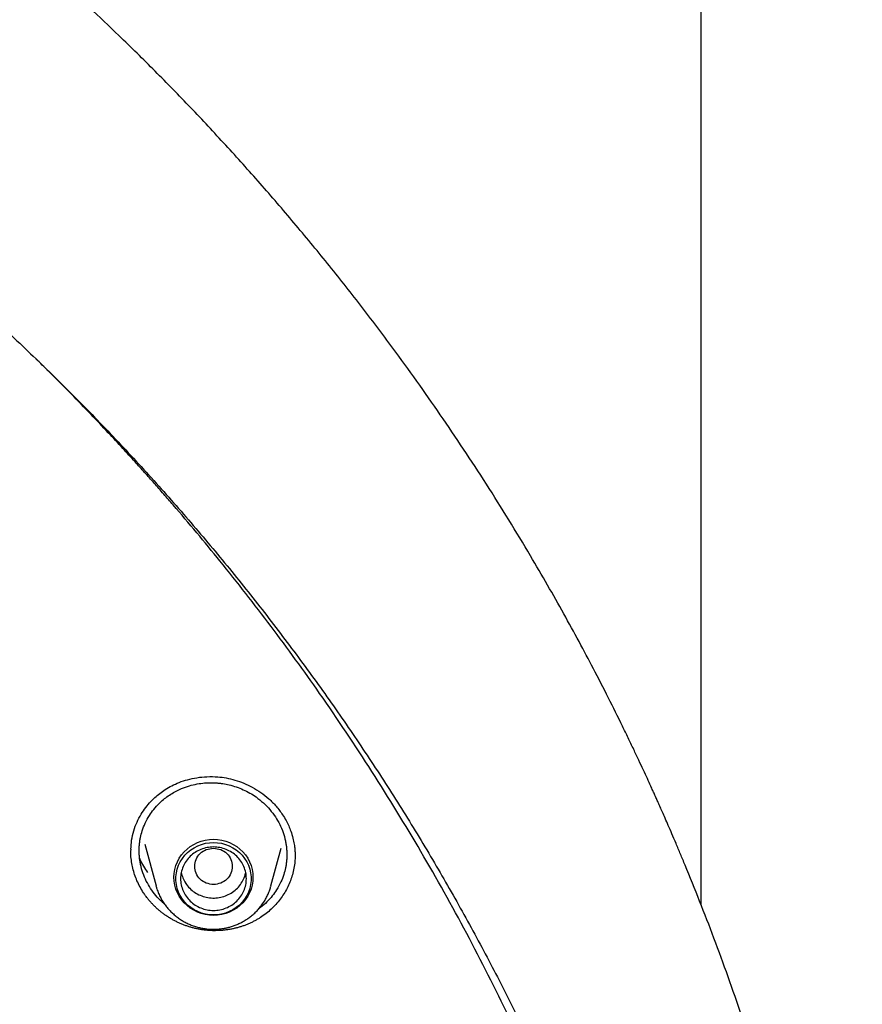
# Model space of a CAD drawing. Header units: millimetres. Extents: x 8 to 871, y 12 to 1888.
# Tile 109 of 114: x 459 to 477, y 1737 to 1758. Entities that reach past the tile are written whole.
import ezdxf

# ---------------------------------------------------------------- set-up
doc = ezdxf.new("R2010")
doc.units = ezdxf.units.MM

msp = doc.modelspace()

# ---------------------------------------------------------------- linework, layer by layer
at = {"color": 7, "linetype": 'Continuous', "lineweight": 30}
for p, q in [((473.454, 1739.475), (473.454, 1839.506)), ((461.326, 1740.607), (461.327, 1740.653)), ((461.618, 1740.762), (461.859, 1739.871)), ((464.305, 1739.871), (464.523, 1740.676)), ((461.859, 1739.871), (461.857, 1739.875))]:
    msp.add_line(p, q, dxfattribs=at)
at = {"color": 7, "linetype": 'Continuous', "lineweight": 30, "flags": 128}
for points in [[(463.082, 1740.865), (463.17, 1740.861), (463.256, 1740.848), (463.341, 1740.826), (463.424, 1740.795), (463.502, 1740.757), (463.576, 1740.711), (463.644, 1740.657), (463.706, 1740.597), (463.762, 1740.531), (463.81, 1740.46), (463.849, 1740.385), (463.881, 1740.306), (463.904, 1740.224), (463.917, 1740.14), (463.922, 1740.056), (463.917, 1739.971), (463.904, 1739.887), (463.881, 1739.805), (463.849, 1739.726), (463.81, 1739.651), (463.762, 1739.58), (463.706, 1739.514), (463.644, 1739.454), (463.576, 1739.4), (463.502, 1739.354), (463.424, 1739.316), (463.341, 1739.285), (463.256, 1739.263), (463.17, 1739.25), (463.082, 1739.246), (462.994, 1739.25), (462.907, 1739.263), (462.822, 1739.285), (462.74, 1739.316), (462.662, 1739.354), (462.588, 1739.4), (462.519, 1739.454), (462.457, 1739.514), (462.402, 1739.58), (462.354, 1739.651), (462.314, 1739.726), (462.283, 1739.805), (462.26, 1739.887), (462.246, 1739.971), (462.241, 1740.056), (462.246, 1740.14), (462.26, 1740.224), (462.283, 1740.306), (462.314, 1740.385), (462.354, 1740.46), (462.402, 1740.531), (462.457, 1740.597), (462.519, 1740.657), (462.588, 1740.711), (462.662, 1740.757), (462.74, 1740.795), (462.822, 1740.826), (462.907, 1740.848), (462.994, 1740.861), (463.082, 1740.865)], [(463.082, 1739.255), (462.995, 1739.26), (462.91, 1739.273), (462.826, 1739.295), (462.746, 1739.326), (462.669, 1739.365), (462.598, 1739.412), (462.532, 1739.466), (462.472, 1739.527), (462.42, 1739.593), (462.375, 1739.665), (462.339, 1739.741), (462.311, 1739.82), (462.292, 1739.901), (462.283, 1739.984), (462.283, 1740.068), (462.292, 1740.151), (462.311, 1740.232), (462.339, 1740.311), (462.375, 1740.387), (462.42, 1740.459), (462.472, 1740.525), (462.532, 1740.586), (462.598, 1740.64), (462.669, 1740.686), (462.746, 1740.726), (462.826, 1740.756), (462.91, 1740.779), (462.995, 1740.792), (463.082, 1740.797), (463.168, 1740.792), (463.254, 1740.779), (463.337, 1740.756), (463.418, 1740.726), (463.494, 1740.686), (463.566, 1740.64), (463.632, 1740.586), (463.691, 1740.525), (463.744, 1740.459), (463.789, 1740.387), (463.825, 1740.311), (463.853, 1740.232), (463.871, 1740.151), (463.881, 1740.068), (463.881, 1739.984), (463.871, 1739.901), (463.853, 1739.82), (463.825, 1739.741), (463.789, 1739.665), (463.744, 1739.593), (463.691, 1739.527), (463.632, 1739.466), (463.566, 1739.412), (463.494, 1739.365), (463.418, 1739.326), (463.337, 1739.295), (463.254, 1739.273), (463.168, 1739.26), (463.082, 1739.255)]]:
    msp.add_lwpolyline(points, dxfattribs=at)
at = {"color": 7, "linetype": 'Continuous', "lineweight": 30}
for points, knots in [([(476.886, 1724.143), (476.883, 1724.189), (476.876, 1724.292), (476.864, 1724.458), (476.85, 1724.652), (476.833, 1724.872), (476.812, 1725.118), (476.788, 1725.392), (476.761, 1725.688), (476.729, 1726.005), (476.693, 1726.344), (476.653, 1726.705), (476.608, 1727.079), (476.544, 1727.582), (476.457, 1728.206), (476.312, 1729.146), (476.114, 1730.278), (475.871, 1731.473), (475.63, 1732.537), (475.399, 1733.473), (475.151, 1734.403), (474.888, 1735.32), (474.612, 1736.217), (474.327, 1737.088), (474.035, 1737.933), (473.735, 1738.751), (473.43, 1739.543), (473.189, 1740.139), (473.019, 1740.548), (472.926, 1740.769), (472.839, 1740.972), (472.762, 1741.151), (472.695, 1741.306), (472.637, 1741.436), (472.592, 1741.538), (472.559, 1741.613), (472.535, 1741.666), (472.515, 1741.712), (472.492, 1741.763), (472.462, 1741.828), (472.426, 1741.908), (472.376, 1742.019), (472.31, 1742.163), (472.225, 1742.347), (472.128, 1742.555), (472.02, 1742.783), (471.904, 1743.024), (471.727, 1743.389), (471.482, 1743.881), (471.174, 1744.482), (470.857, 1745.079), (470.532, 1745.672), (470.188, 1746.282), (469.799, 1746.95), (469.365, 1747.667), (468.891, 1748.424), (468.405, 1749.17), (467.911, 1749.901), (467.41, 1750.617), (466.845, 1751.395), (466.214, 1752.232), (465.512, 1753.121), (464.8, 1753.984), (464.079, 1754.823), (463.345, 1755.64), (462.6, 1756.437), (461.843, 1757.214), (461.122, 1757.924), (460.44, 1758.572), (459.803, 1759.158), (459.165, 1759.726), (458.534, 1760.27), (457.914, 1760.789), (457.305, 1761.283), (456.724, 1761.742), (456.172, 1762.165), (455.643, 1762.561), (455.109, 1762.95), (454.559, 1763.342), (453.985, 1763.739), (453.387, 1764.141), (452.766, 1764.547), (452.119, 1764.957), (451.448, 1765.37), (450.751, 1765.783), (450.036, 1766.194), (449.174, 1766.671), (448.169, 1767.203), (447.021, 1767.776), (445.883, 1768.312), (444.757, 1768.812), (443.643, 1769.278), (442.53, 1769.715), (441.418, 1770.125), (440.308, 1770.507), (439.2, 1770.864), (438.094, 1771.194), (437.225, 1771.434), (436.595, 1771.598), (436.198, 1771.699), (435.791, 1771.799), (435.362, 1771.901), (434.907, 1772.005), (434.423, 1772.112), (433.893, 1772.223), (433.315, 1772.339), (432.687, 1772.458), (432.024, 1772.575), (431.327, 1772.689), (430.639, 1772.793), (429.963, 1772.887), (429.303, 1772.97), (428.62, 1773.048), (427.912, 1773.121), (427.181, 1773.186), (426.44, 1773.242), (425.692, 1773.288), (424.937, 1773.326), (424.161, 1773.353), (423.365, 1773.371), (422.826, 1773.373), (422.554, 1773.374)], [0, 0, 0, 0, 0.001713, 0.003764, 0.006157, 0.008892, 0.011972, 0.015398, 0.019169, 0.023132, 0.027418, 0.032025, 0.036855, 0.041692, 0.051195, 0.0607, 0.077679, 0.094665, 0.106803, 0.118944, 0.131089, 0.143175, 0.154991, 0.16652, 0.177761, 0.188715, 0.199382, 0.209761, 0.212964, 0.216053, 0.218824, 0.221269, 0.223388, 0.22518, 0.226646, 0.227569, 0.228291, 0.228814, 0.229459, 0.230409, 0.231516, 0.232766, 0.23497, 0.237511, 0.240391, 0.243607, 0.246998, 0.250457, 0.258877, 0.267672, 0.275841, 0.28431, 0.293079, 0.302146, 0.313318, 0.324546, 0.335667, 0.346682, 0.35759, 0.368393, 0.382693, 0.396803, 0.410723, 0.42447, 0.438118, 0.451675, 0.46514, 0.478514, 0.48934, 0.500105, 0.510726, 0.521041, 0.531049, 0.540748, 0.550138, 0.558476, 0.566554, 0.574609, 0.582938, 0.591541, 0.600418, 0.609568, 0.618993, 0.628693, 0.638666, 0.648884, 0.659097, 0.675013, 0.690765, 0.706356, 0.7213, 0.736092, 0.750735, 0.765243, 0.779615, 0.793854, 0.807958, 0.821927, 0.826901, 0.831858, 0.836907, 0.842282, 0.847992, 0.854037, 0.860416, 0.86782, 0.875629, 0.883843, 0.892461, 0.901485, 0.909314, 0.917424, 0.925816, 0.934488, 0.943442, 0.952677, 0.961641, 0.970856, 0.980321, 0.990035, 1, 1, 1, 1]), ([(371.302, 1724.065), (371.324, 1724.188), (371.382, 1724.517), (371.485, 1725.051), (371.611, 1725.668), (371.746, 1726.283), (371.888, 1726.897), (372.038, 1727.509), (372.197, 1728.119), (372.363, 1728.727), (372.537, 1729.334), (372.719, 1729.938), (372.909, 1730.539), (373.107, 1731.139), (373.313, 1731.735), (373.526, 1732.33), (373.747, 1732.922), (373.976, 1733.511), (374.212, 1734.097), (374.456, 1734.68), (374.708, 1735.26), (374.967, 1735.838), (375.234, 1736.412), (375.508, 1736.982), (375.79, 1737.55), (376.079, 1738.114), (376.375, 1738.674), (376.678, 1739.231), (376.989, 1739.784), (377.307, 1740.333), (377.632, 1740.879), (377.964, 1741.42), (378.304, 1741.957), (378.65, 1742.491), (379.003, 1743.019), (379.363, 1743.544), (379.73, 1744.064), (380.103, 1744.58), (380.483, 1745.091), (380.87, 1745.598), (381.263, 1746.1), (381.663, 1746.597), (382.07, 1747.089), (382.483, 1747.576), (382.902, 1748.058), (383.327, 1748.535), (383.758, 1749.007), (384.196, 1749.474), (384.64, 1749.935), (385.089, 1750.391), (385.545, 1750.842), (386.006, 1751.287), (386.473, 1751.726), (386.946, 1752.159), (387.425, 1752.587), (387.909, 1753.009), (388.398, 1753.425), (388.893, 1753.836), (389.393, 1754.24), (389.898, 1754.638), (390.409, 1755.03), (390.924, 1755.415), (391.445, 1755.795), (391.97, 1756.168), (392.501, 1756.535), (393.036, 1756.895), (393.575, 1757.249), (394.119, 1757.596), (394.668, 1757.937), (395.221, 1758.271), (395.779, 1758.598), (396.34, 1758.918), (396.906, 1759.232), (397.476, 1759.539), (398.05, 1759.839), (398.627, 1760.132), (399.209, 1760.418), (399.794, 1760.696), (400.382, 1760.968), (400.974, 1761.233), (401.57, 1761.49), (402.169, 1761.74), (402.771, 1761.983), (403.376, 1762.219), (403.984, 1762.447), (404.595, 1762.668), (405.209, 1762.882), (405.826, 1763.088), (406.445, 1763.286), (407.067, 1763.477), (407.692, 1763.661), (408.318, 1763.837), (408.947, 1764.005), (409.578, 1764.166), (410.211, 1764.319), (410.846, 1764.465), (411.483, 1764.603), (412.122, 1764.733), (412.762, 1764.855), (413.404, 1764.969), (414.047, 1765.076), (414.692, 1765.175), (415.338, 1765.266), (415.985, 1765.35), (416.633, 1765.425), (417.282, 1765.493), (417.931, 1765.553), (418.582, 1765.605), (419.233, 1765.649), (419.885, 1765.685), (420.537, 1765.714), (421.189, 1765.734), (421.842, 1765.747), (422.495, 1765.751), (423.147, 1765.748), (423.8, 1765.737), (424.452, 1765.718), (425.104, 1765.691), (425.756, 1765.656), (426.407, 1765.613), (427.058, 1765.563), (427.708, 1765.505), (428.357, 1765.438), (429.005, 1765.364), (429.652, 1765.282), (430.298, 1765.192), (430.943, 1765.095), (431.587, 1764.989), (432.229, 1764.876), (432.869, 1764.755), (433.508, 1764.627), (434.146, 1764.49), (434.781, 1764.346), (435.414, 1764.195), (436.046, 1764.035), (436.675, 1763.868), (437.302, 1763.694), (437.927, 1763.512), (438.549, 1763.322), (439.169, 1763.125), (439.786, 1762.92), (440.401, 1762.708), (441.012, 1762.488), (441.621, 1762.261), (442.227, 1762.027), (442.83, 1761.785), (443.429, 1761.536), (444.025, 1761.28), (444.618, 1761.017), (445.207, 1760.747), (445.793, 1760.469), (446.375, 1760.184), (446.953, 1759.893), (447.528, 1759.594), (448.098, 1759.289), (448.665, 1758.976), (449.227, 1758.657), (449.785, 1758.331), (450.339, 1757.998), (450.889, 1757.659), (451.434, 1757.313), (451.974, 1756.96), (452.51, 1756.601), (453.041, 1756.235), (453.568, 1755.863), (454.089, 1755.485), (454.606, 1755.101), (455.117, 1754.71), (455.623, 1754.313), (456.124, 1753.91), (456.62, 1753.501), (457.11, 1753.086), (457.595, 1752.665), (458.075, 1752.238), (458.549, 1751.805), (459.017, 1751.367), (459.479, 1750.923), (459.936, 1750.474), (460.387, 1750.019), (460.831, 1749.559), (461.27, 1749.093), (461.703, 1748.622), (462.129, 1748.146), (462.549, 1747.665), (462.963, 1747.178), (463.371, 1746.687), (463.772, 1746.191), (464.166, 1745.69), (464.554, 1745.184), (464.936, 1744.674), (465.311, 1744.159), (465.679, 1743.64), (466.04, 1743.116), (466.394, 1742.588), (466.742, 1742.055), (467.082, 1741.519), (467.416, 1740.978), (467.742, 1740.433), (468.061, 1739.885), (468.373, 1739.332), (468.678, 1738.776), (468.976, 1738.217), (469.266, 1737.653), (469.549, 1737.087), (469.824, 1736.516), (470.092, 1735.943), (470.353, 1735.366), (470.606, 1734.787), (470.851, 1734.204), (471.089, 1733.618), (471.319, 1733.03), (471.542, 1732.438), (471.757, 1731.845), (471.964, 1731.248), (472.163, 1730.649), (472.354, 1730.048), (472.538, 1729.444), (472.714, 1728.839), (472.881, 1728.231), (473.041, 1727.621), (473.193, 1727.009), (473.337, 1726.396), (473.473, 1725.781), (473.601, 1725.164), (473.72, 1724.546), (473.806, 1724.078), (473.849, 1723.815), (473.859, 1723.76)], [0, 0, 0, 0, 0.002644, 0.007112, 0.01158, 0.016048, 0.020516, 0.024984, 0.029452, 0.033919, 0.038387, 0.042855, 0.047323, 0.051791, 0.056258, 0.060726, 0.065194, 0.069662, 0.074129, 0.078597, 0.083065, 0.087532, 0.092, 0.096468, 0.100935, 0.105403, 0.109871, 0.114338, 0.118806, 0.123273, 0.127741, 0.132208, 0.136676, 0.141143, 0.145611, 0.150078, 0.154546, 0.159013, 0.163481, 0.167948, 0.172415, 0.176883, 0.18135, 0.185817, 0.190285, 0.194752, 0.199219, 0.203686, 0.208153, 0.212621, 0.217088, 0.221555, 0.226022, 0.230489, 0.234956, 0.239423, 0.243891, 0.248358, 0.252825, 0.257292, 0.261759, 0.266226, 0.270693, 0.27516, 0.279627, 0.284093, 0.28856, 0.293027, 0.297494, 0.301961, 0.306428, 0.310895, 0.315362, 0.319828, 0.324295, 0.328762, 0.333229, 0.337695, 0.342162, 0.346629, 0.351096, 0.355562, 0.360029, 0.364496, 0.368962, 0.373429, 0.377896, 0.382362, 0.386829, 0.391296, 0.395762, 0.400229, 0.404696, 0.409162, 0.413629, 0.418095, 0.422562, 0.427029, 0.431495, 0.435962, 0.440428, 0.444895, 0.449361, 0.453828, 0.458294, 0.462761, 0.467227, 0.471694, 0.476161, 0.480627, 0.485094, 0.48956, 0.494027, 0.498493, 0.50296, 0.507426, 0.511893, 0.516359, 0.520826, 0.525292, 0.529759, 0.534225, 0.538692, 0.543158, 0.547625, 0.552091, 0.556558, 0.561025, 0.565491, 0.569958, 0.574424, 0.578891, 0.583357, 0.587824, 0.592291, 0.596757, 0.601224, 0.60569, 0.610157, 0.614623, 0.61909, 0.623557, 0.628023, 0.63249, 0.636957, 0.641423, 0.64589, 0.650357, 0.654823, 0.65929, 0.663757, 0.668224, 0.67269, 0.677157, 0.681624, 0.686091, 0.690557, 0.695024, 0.699491, 0.703958, 0.708425, 0.712892, 0.717358, 0.721825, 0.726292, 0.730759, 0.735226, 0.739693, 0.74416, 0.748627, 0.753094, 0.757561, 0.762028, 0.766495, 0.770962, 0.775429, 0.779896, 0.784363, 0.78883, 0.793298, 0.797765, 0.802232, 0.806699, 0.811166, 0.815634, 0.820101, 0.824568, 0.829035, 0.833503, 0.83797, 0.842437, 0.846905, 0.851372, 0.85584, 0.860307, 0.864774, 0.869242, 0.873709, 0.878177, 0.882644, 0.887112, 0.89158, 0.896047, 0.900515, 0.904982, 0.90945, 0.913918, 0.918385, 0.922853, 0.92732, 0.931788, 0.936256, 0.940724, 0.945191, 0.949659, 0.954127, 0.958595, 0.963062, 0.96753, 0.971998, 0.976466, 0.980934, 0.985402, 0.989869, 0.994337, 0.998805, 1, 1, 1, 1]), ([(470.627, 1698.229), (470.832, 1698.745), (471.288, 1699.895), (471.896, 1701.708), (472.467, 1703.65), (472.951, 1705.598), (473.35, 1707.546), (473.669, 1709.5), (473.906, 1711.462), (474.063, 1713.436), (474.139, 1715.414), (474.132, 1717.314), (474.054, 1719.133), (473.921, 1720.8), (473.771, 1722.108), (473.668, 1722.862), (473.628, 1723.135), (473.617, 1723.21), (473.606, 1723.285), (473.595, 1723.36), (473.583, 1723.434), (473.572, 1723.509), (473.56, 1723.588), (473.544, 1723.685), (473.521, 1723.83), (473.486, 1724.044), (473.438, 1724.331), (473.376, 1724.685), (473.299, 1725.106), (473.202, 1725.603), (473.085, 1726.176), (472.942, 1726.828), (472.773, 1727.551), (472.573, 1728.343), (472.341, 1729.205), (472.128, 1729.937), (471.961, 1730.481), (471.856, 1730.814), (471.763, 1731.105), (471.669, 1731.391), (471.574, 1731.672), (471.439, 1732.068), (471.261, 1732.572), (471.003, 1733.27), (470.711, 1734.025), (470.384, 1734.824), (470.132, 1735.413), (469.955, 1735.812), (469.853, 1736.04), (469.753, 1736.261), (469.654, 1736.476), (469.557, 1736.683), (469.462, 1736.884), (469.113, 1737.615), (468.481, 1738.866), (467.508, 1740.609), (466.464, 1742.313), (465.396, 1743.91), (464.314, 1745.403), (463.271, 1746.739), (462.528, 1747.628), (462.122, 1748.098), (462.022, 1748.213), (461.921, 1748.328), (461.82, 1748.443), (461.719, 1748.557), (461.617, 1748.672), (461.515, 1748.785), (461.361, 1748.956), (461.138, 1749.201), (460.826, 1749.537), (460.46, 1749.924), (460.037, 1750.361), (459.647, 1750.756), (459.394, 1751.002), (459.304, 1751.09)], [0, 0, 0, 0, 0.029054, 0.064733, 0.100116, 0.135202, 0.169992, 0.204485, 0.239166, 0.273846, 0.308525, 0.343205, 0.373723, 0.40424, 0.431095, 0.442912, 0.444238, 0.445564, 0.446891, 0.448217, 0.449543, 0.45087, 0.452196, 0.453704, 0.456043, 0.459947, 0.465048, 0.471346, 0.478841, 0.487533, 0.497899, 0.509572, 0.522554, 0.536844, 0.552442, 0.569348, 0.576848, 0.582271, 0.587612, 0.592869, 0.598043, 0.603134, 0.614806, 0.626015, 0.64212, 0.657165, 0.67115, 0.675621, 0.679971, 0.684202, 0.688312, 0.692302, 0.696171, 0.699921, 0.734601, 0.769281, 0.803961, 0.83864, 0.869157, 0.899674, 0.926528, 0.929165, 0.931803, 0.93444, 0.937078, 0.939715, 0.942353, 0.94499, 0.947628, 0.954241, 0.962138, 0.971317, 0.98178, 0.993526, 1, 1, 1, 1]), ([(461.325, 1740.652), (461.328, 1740.717), (461.334, 1740.851), (461.38, 1741.045), (461.45, 1741.23), (461.537, 1741.395), (461.637, 1741.542), (461.738, 1741.66), (461.838, 1741.759), (461.939, 1741.844), (462.058, 1741.929), (462.197, 1742.008), (462.355, 1742.079), (462.534, 1742.138), (462.732, 1742.18), (462.947, 1742.202), (463.158, 1742.198), (463.357, 1742.172), (463.542, 1742.129), (463.727, 1742.063), (463.912, 1741.975), (464.091, 1741.864), (464.262, 1741.729), (464.421, 1741.571), (464.509, 1741.448), (464.553, 1741.386)], [0, 0, 0, 0, 0.046979, 0.097226, 0.144816, 0.189776, 0.231997, 0.271606, 0.299745, 0.330772, 0.364668, 0.401438, 0.44117, 0.483894, 0.529597, 0.578233, 0.629746, 0.670269, 0.712417, 0.756147, 0.801496, 0.848504, 0.897205, 0.94766, 1, 1, 1, 1]), ([(461.744, 1739.817), (461.712, 1739.87), (461.648, 1739.976), (461.576, 1740.148), (461.535, 1740.295), (461.515, 1740.41), (461.505, 1740.491), (461.5, 1740.573), (461.499, 1740.656), (461.504, 1740.739), (461.513, 1740.823), (461.532, 1740.926), (461.566, 1741.055), (461.627, 1741.213), (461.71, 1741.365), (461.811, 1741.506), (461.912, 1741.618), (462.015, 1741.712), (462.117, 1741.789), (462.244, 1741.87), (462.395, 1741.945), (462.564, 1742.005), (462.73, 1742.044), (462.867, 1742.062), (462.976, 1742.069), (463.058, 1742.069), (463.137, 1742.066), (463.211, 1742.059), (463.282, 1742.049), (463.348, 1742.038), (463.444, 1742.017), (463.567, 1741.981), (463.716, 1741.923), (463.857, 1741.851), (464.002, 1741.759), (464.146, 1741.642), (464.285, 1741.5), (464.36, 1741.395), (464.398, 1741.342)], [0, 0, 0, 0, 0.038256, 0.07726, 0.117014, 0.134292, 0.151708, 0.169263, 0.186957, 0.204789, 0.22276, 0.24087, 0.272463, 0.308711, 0.349603, 0.383322, 0.41964, 0.4453, 0.472111, 0.500069, 0.539605, 0.576762, 0.611546, 0.643964, 0.661433, 0.678131, 0.694061, 0.709222, 0.723617, 0.737245, 0.750108, 0.782829, 0.815116, 0.846974, 0.878408, 0.919661, 0.960187, 1, 1, 1, 1]), ([(464.398, 1741.342), (464.43, 1741.29), (464.495, 1741.184), (464.566, 1741.011), (464.607, 1740.864), (464.627, 1740.749), (464.637, 1740.668), (464.642, 1740.586), (464.643, 1740.503), (464.638, 1740.42), (464.629, 1740.337), (464.61, 1740.234), (464.577, 1740.105), (464.516, 1739.948), (464.433, 1739.796), (464.333, 1739.655), (464.217, 1739.529), (464.122, 1739.44), (464.061, 1739.4), (464.052, 1739.394)], [0, 0, 0, 0, 0.082563, 0.166582, 0.252084, 0.289209, 0.326614, 0.364301, 0.402273, 0.440531, 0.479077, 0.517913, 0.585515, 0.663182, 0.750942, 0.823428, 0.90163, 0.985561, 1, 1, 1, 1]), ([(464.553, 1741.386), (464.578, 1741.346), (464.626, 1741.269), (464.683, 1741.151), (464.732, 1741.026), (464.771, 1740.896), (464.798, 1740.767), (464.812, 1740.661), (464.818, 1740.579), (464.82, 1740.521), (464.82, 1740.491), (464.82, 1740.48)], [0, 0, 0, 0, 0.143507, 0.276163, 0.397948, 0.560074, 0.697441, 0.809987, 0.897783, 0.961006, 1, 1, 1, 1]), ([(461.593, 1739.725), (461.567, 1739.766), (461.516, 1739.85), (461.453, 1739.98), (461.402, 1740.113), (461.364, 1740.248), (461.337, 1740.387), (461.323, 1740.513), (461.322, 1740.592), (461.322, 1740.623)], [0, 0, 0, 0, 0.151635, 0.304443, 0.451169, 0.597898, 0.748863, 0.899828, 1, 1, 1, 1]), ([(463.082, 1740.674), (463.029, 1740.668), (462.925, 1740.656), (462.791, 1740.568), (462.703, 1740.44), (462.671, 1740.289), (462.703, 1740.138), (462.791, 1740.009), (462.925, 1739.924), (463.082, 1739.893), (463.239, 1739.924), (463.372, 1740.009), (463.46, 1740.138), (463.493, 1740.289), (463.46, 1740.44), (463.372, 1740.568), (463.239, 1740.656), (463.134, 1740.668), (463.082, 1740.674)], [0, 0, 0, 0, 0.0625, 0.125, 0.1875, 0.25, 0.3125, 0.375, 0.4375, 0.5, 0.5625, 0.625, 0.6875, 0.75, 0.8125, 0.875, 0.9375, 1, 1, 1, 1]), ([(461.686, 1740.157), (461.655, 1740.201), (461.592, 1740.292), (461.536, 1740.398), (461.512, 1740.458), (461.509, 1740.468)], [0, 0, 0, 0, 0.437391, 0.905005, 1, 1, 1, 1]), ([(464.82, 1740.483), (464.817, 1740.44), (464.812, 1740.35), (464.789, 1740.214), (464.754, 1740.079), (464.707, 1739.948), (464.65, 1739.823), (464.58, 1739.702), (464.5, 1739.587), (464.41, 1739.478), (464.311, 1739.377), (464.201, 1739.283), (464.103, 1739.213), (464.031, 1739.169), (463.99, 1739.145), (463.959, 1739.128), (463.916, 1739.106), (463.873, 1739.085), (463.83, 1739.066), (463.796, 1739.052), (463.763, 1739.039), (463.729, 1739.026), (463.684, 1739.01), (463.638, 1738.996), (463.592, 1738.983), (463.557, 1738.974), (463.521, 1738.965), (463.486, 1738.958), (463.438, 1738.948), (463.391, 1738.94), (463.343, 1738.934), (463.306, 1738.93), (463.27, 1738.926), (463.234, 1738.923), (463.185, 1738.921), (463.136, 1738.919), (463.088, 1738.919), (463.051, 1738.92), (463.015, 1738.922), (462.978, 1738.924), (462.929, 1738.928), (462.881, 1738.934), (462.832, 1738.941), (462.796, 1738.946), (462.76, 1738.953), (462.712, 1738.963), (462.664, 1738.974), (462.617, 1738.987), (462.582, 1738.997), (462.547, 1739.008), (462.512, 1739.02), (462.466, 1739.036), (462.42, 1739.054), (462.375, 1739.073), (462.341, 1739.088), (462.308, 1739.103), (462.275, 1739.12), (462.232, 1739.142), (462.19, 1739.166), (462.148, 1739.191), (462.117, 1739.211), (462.086, 1739.231), (462.056, 1739.251), (462.017, 1739.279), (461.978, 1739.309), (461.94, 1739.339), (461.912, 1739.363), (461.885, 1739.387), (461.858, 1739.411), (461.823, 1739.445), (461.789, 1739.479), (461.757, 1739.514), (461.733, 1739.541), (461.709, 1739.568), (461.686, 1739.597), (461.662, 1739.628), (461.63, 1739.67), (461.608, 1739.703), (461.593, 1739.725)], [0, 0, 0, 0, 0.030489, 0.064187, 0.097884, 0.130244, 0.162605, 0.195874, 0.229145, 0.262087, 0.295029, 0.328915, 0.3628, 0.37926, 0.387489, 0.395718, 0.403947, 0.420408, 0.428637, 0.436866, 0.445095, 0.453324, 0.461553, 0.478013, 0.486242, 0.494471, 0.5027, 0.510929, 0.519158, 0.535618, 0.543847, 0.552076, 0.560305, 0.568534, 0.576763, 0.593224, 0.601453, 0.609681, 0.61791, 0.626139, 0.634368, 0.650829, 0.659058, 0.667287, 0.675516, 0.683745, 0.700206, 0.708434, 0.716663, 0.724892, 0.733121, 0.74135, 0.757811, 0.76604, 0.774269, 0.782498, 0.790727, 0.798956, 0.815416, 0.823645, 0.831874, 0.840103, 0.848332, 0.856561, 0.873022, 0.881251, 0.88948, 0.897708, 0.905937, 0.914166, 0.930627, 0.938856, 0.947085, 0.955314, 0.963543, 0.972645, 0.981747, 1, 1, 1, 1]), ([(462.396, 1740.16), (462.405, 1740.121), (462.425, 1740.039), (462.468, 1739.966), (462.491, 1739.927)], [0, 0, 0, 0, 0.473163, 1, 1, 1, 1]), ([(462.491, 1739.927), (462.517, 1739.891), (462.571, 1739.819), (462.677, 1739.733), (462.797, 1739.668), (462.928, 1739.626), (463.065, 1739.61), (463.203, 1739.62), (463.336, 1739.656), (463.459, 1739.716), (463.568, 1739.798), (463.659, 1739.898), (463.724, 1740.014), (463.761, 1740.104), (463.767, 1740.154), (463.767, 1740.161)], [0, 0, 0, 0, 0.082337, 0.164674, 0.247011, 0.329348, 0.411685, 0.494022, 0.576359, 0.658696, 0.741033, 0.823369, 0.905706, 0.988043, 1, 1, 1, 1]), ([(462.039, 1739.488), (462.021, 1739.502), (461.954, 1739.556), (461.853, 1739.666), (461.78, 1739.767), (461.744, 1739.817)], [0, 0, 0, 0, 0.151058, 0.581225, 1, 1, 1, 1]), ([(461.858, 1739.876), (461.864, 1739.853), (461.88, 1739.797), (461.913, 1739.71), (461.958, 1739.616), (462.009, 1739.529), (462.065, 1739.448), (462.126, 1739.375), (462.192, 1739.306), (462.263, 1739.243), (462.338, 1739.185), (462.418, 1739.133), (462.501, 1739.087), (462.586, 1739.048), (462.673, 1739.015), (462.76, 1738.99), (462.84, 1738.972), (462.91, 1738.961), (462.977, 1738.954), (463.033, 1738.951), (463.069, 1738.95), (463.082, 1738.95)], [0, 0, 0, 0, 0.043549, 0.106221, 0.16947, 0.233361, 0.291075, 0.348799, 0.406514, 0.4642, 0.521823, 0.579332, 0.636643, 0.693605, 0.749924, 0.804917, 0.856547, 0.898618, 0.93404, 0.977701, 1, 1, 1, 1]), ([(463.082, 1738.95), (463.116, 1738.951), (463.165, 1738.952), (463.237, 1738.959), (463.299, 1738.968), (463.372, 1738.982), (463.447, 1739.002), (463.525, 1739.028), (463.604, 1739.06), (463.683, 1739.098), (463.76, 1739.142), (463.835, 1739.192), (463.907, 1739.248), (463.976, 1739.311), (464.04, 1739.378), (464.1, 1739.451), (464.154, 1739.529), (464.203, 1739.611), (464.245, 1739.698), (464.279, 1739.784), (464.296, 1739.842), (464.304, 1739.87)], [0, 0, 0, 0, 0.062848, 0.088558, 0.131233, 0.175644, 0.223372, 0.273276, 0.324898, 0.377871, 0.431933, 0.486894, 0.54261, 0.598972, 0.655899, 0.713328, 0.771211, 0.829514, 0.888213, 0.947293, 1, 1, 1, 1])]:
    msp.add_open_spline(points, degree=3, knots=knots, dxfattribs=at)
msp.add_open_spline([(463.782, 1740.026), (463.779, 1739.982), (463.774, 1739.893), (463.732, 1739.766), (463.668, 1739.649), (463.58, 1739.546), (463.473, 1739.461), (463.351, 1739.399), (463.219, 1739.36), (463.082, 1739.347), (462.944, 1739.36), (462.812, 1739.399), (462.69, 1739.461), (462.584, 1739.546), (462.496, 1739.649), (462.431, 1739.766), (462.391, 1739.893), (462.377, 1740.026), (462.391, 1740.158), (462.431, 1740.286), (462.496, 1740.403), (462.584, 1740.506), (462.69, 1740.59), (462.812, 1740.653), (462.944, 1740.692), (463.082, 1740.705), (463.219, 1740.692), (463.351, 1740.653), (463.473, 1740.59), (463.58, 1740.506), (463.668, 1740.403), (463.732, 1740.286), (463.774, 1740.158), (463.779, 1740.07), (463.782, 1740.026)], degree=3, dxfattribs=at)

doc.saveas('drawing.dxf')
